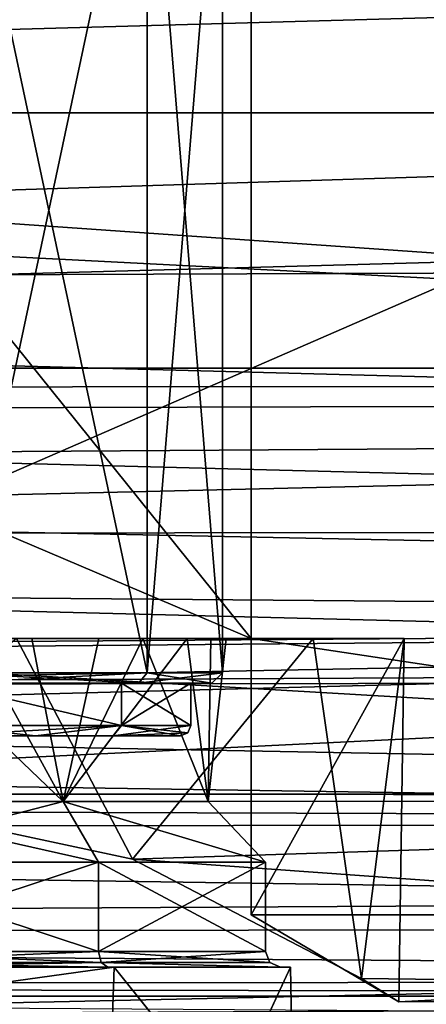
# Model space of a CAD drawing. Header units: millimetres. Extents: x -109 to 171, y -66 to 35.
# Tile 85 of 185: x 4 to 11, y -17 to 2. Entities that reach past the tile are written whole.
import ezdxf

# ---------------------------------------------------------------- set-up
doc = ezdxf.new("R2010")
doc.units = ezdxf.units.MM
doc.header["$LTSCALE"] = 65.185185
for name, color, linetype in [('114', 7, 'CONTINUOUS'), ('115', 7, 'CONTINUOUS'), ('1217', 7, 'CONTINUOUS'), ('1218', 7, 'CONTINUOUS'), ('1219', 7, 'CONTINUOUS'), ('1220', 7, 'CONTINUOUS'), ('1223', 7, 'CONTINUOUS'), ('1224', 7, 'CONTINUOUS'), ('1227', 7, 'CONTINUOUS'), ('1228', 7, 'CONTINUOUS'), ('123', 7, 'CONTINUOUS'), ('1231', 7, 'CONTINUOUS'), ('1232', 7, 'CONTINUOUS'), ('3', 7, 'CONTINUOUS'), ('4', 7, 'CONTINUOUS'), ('52', 7, 'CONTINUOUS'), ('55', 7, 'CONTINUOUS'), ('628', 7, 'CONTINUOUS'), ('629', 7, 'CONTINUOUS'), ('630', 7, 'CONTINUOUS'), ('87', 7, 'CONTINUOUS'), ('88', 7, 'CONTINUOUS'), ('92', 7, 'CONTINUOUS'), ('93', 7, 'CONTINUOUS'), ('94', 7, 'CONTINUOUS')]:
    doc.layers.add(name, color=color, linetype=linetype)

msp = doc.modelspace()

# ---------------------------------------------------------------- linework, layer by layer
at = {"layer": '114', "color": 7, "linetype": 'CONTINUOUS', "true_color": 0xe0f2ff}
for points in [[(5.437, -16.25, 7.483), (0, -16.25, 9.25), (5.318, -16.25, 7.322), (5.437, -16.25, 7.483)], [(0, -16.25, 9.25), (0, -16.25, 9.05), (5.318, -16.25, 7.322), (0, -16.25, 9.25)], [(0, -16.25, -9.25), (5.437, -16.25, -7.483), (0, -16.25, -9.05), (0, -16.25, -9.25)], [(0, -16.25, -9.05), (5.437, -16.25, -7.483), (5.318, -16.25, -7.322), (0, -16.25, -9.05)], [(5.318, -16.25, -7.322), (5.437, -16.25, -7.483), (8.607, -16.25, -2.797), (5.318, -16.25, -7.322)], [(8.607, -16.25, 2.797), (5.437, -16.25, 7.483), (5.318, -16.25, 7.322), (8.607, -16.25, 2.797)], [(5.437, -16.25, -7.483), (8.797, -16.25, -2.858), (8.607, -16.25, -2.797), (5.437, -16.25, -7.483)], [(8.797, -16.25, 2.858), (5.437, -16.25, 7.483), (8.607, -16.25, 2.797), (8.797, -16.25, 2.858)], [(8.797, -16.25, -2.858), (8.797, -16.25, 2.858), (8.607, -16.25, 2.797), (8.797, -16.25, -2.858)], [(8.607, -16.25, -2.797), (8.797, -16.25, -2.858), (8.607, -16.25, 2.797), (8.607, -16.25, -2.797)]]:
    msp.add_3dface(points, dxfattribs=at)
at = {"layer": '115', "color": 7, "linetype": 'CONTINUOUS', "true_color": 0xe0f2ff}
for points in [[(5.143, -14.25, -7.079), (0, -14.25, -8.75), (5.143, -15.95, -7.079), (5.143, -14.25, -7.079)], [(0, -14.25, -8.75), (0, -15.95, -8.75), (5.143, -15.95, -7.079), (0, -14.25, -8.75)], [(0, -14.25, 8.75), (5.143, -14.25, 7.079), (0, -15.95, 8.75), (0, -14.25, 8.75)], [(0, -15.95, 8.75), (5.143, -14.25, 7.079), (5.143, -15.95, 7.079), (0, -15.95, 8.75)], [(5.143, -14.25, 7.079), (8.322, -14.25, 2.704), (5.143, -15.95, 7.079), (5.143, -14.25, 7.079)], [(5.143, -15.95, 7.079), (8.322, -14.25, 2.704), (8.322, -15.95, 2.704), (5.143, -15.95, 7.079)], [(8.322, -14.25, -2.704), (5.143, -14.25, -7.079), (8.322, -15.95, -2.704), (8.322, -14.25, -2.704)], [(8.322, -15.95, -2.704), (5.143, -14.25, -7.079), (5.143, -15.95, -7.079), (8.322, -15.95, -2.704)], [(8.322, -14.25, 2.704), (8.322, -14.25, -2.704), (8.322, -15.95, 2.704), (8.322, -14.25, 2.704)], [(8.322, -15.95, 2.704), (8.322, -14.25, -2.704), (8.322, -15.95, -2.704), (8.322, -15.95, 2.704)]]:
    msp.add_3dface(points, dxfattribs=at)
at = {"layer": '1217', "color": 7, "linetype": 'CONTINUOUS', "true_color": 0xe0f2ff}
for points in [[(6.068, -10.65, 52.092), (2.318, -10.65, 49.367), (6.068, 6.95, 52.092), (6.068, -10.65, 52.092)], [(6.068, 6.95, 52.092), (2.318, -10.65, 49.367), (2.318, 6.95, 49.367), (6.068, 6.95, 52.092)], [(7.5, -10.65, 56.5), (6.068, -10.65, 52.092), (7.5, 6.95, 56.5), (7.5, -10.65, 56.5)], [(7.5, 6.95, 56.5), (6.068, -10.65, 52.092), (6.068, 6.95, 52.092), (7.5, 6.95, 56.5)]]:
    msp.add_3dface(points, dxfattribs=at)
at = {"layer": '1218', "color": 7, "linetype": 'CONTINUOUS', "true_color": 0xe0f2ff}
for points in [[(5.906, -10.85, 60.791), (2.256, -10.85, 63.443), (2.132, -10.85, 63.062), (5.906, -10.85, 60.791)], [(5.582, -10.85, 60.556), (5.906, -10.85, 60.791), (2.132, -10.85, 63.062), (5.582, -10.85, 60.556)], [(2.256, -10.85, 49.557), (5.906, -10.85, 52.209), (2.132, -10.85, 49.938), (2.256, -10.85, 49.557)], [(2.132, -10.85, 49.938), (5.906, -10.85, 52.209), (5.582, -10.85, 52.444), (2.132, -10.85, 49.938)], [(6.9, -10.85, 56.5), (5.906, -10.85, 60.791), (5.582, -10.85, 60.556), (6.9, -10.85, 56.5)], [(5.906, -10.85, 52.209), (7.3, -10.85, 56.5), (5.582, -10.85, 52.444), (5.906, -10.85, 52.209)], [(7.3, -10.85, 56.5), (6.9, -10.85, 56.5), (5.582, -10.85, 52.444), (7.3, -10.85, 56.5)], [(7.3, -10.85, 56.5), (5.906, -10.85, 60.791), (6.9, -10.85, 56.5), (7.3, -10.85, 56.5)]]:
    msp.add_3dface(points, dxfattribs=at)
at = {"layer": '1219', "color": 7, "linetype": 'CONTINUOUS', "true_color": 0xe0f2ff}
for points in [[(2.132, -10.85, 49.938), (5.582, -10.85, 52.444), (5.582, -11.65, 52.444), (2.132, -10.85, 49.938)], [(2.132, -11.65, 49.938), (2.132, -10.85, 49.938), (5.582, -11.65, 52.444), (2.132, -11.65, 49.938)], [(5.582, -10.85, 52.444), (6.9, -10.85, 56.5), (5.582, -11.65, 52.444), (5.582, -10.85, 52.444)], [(5.582, -11.65, 52.444), (6.9, -10.85, 56.5), (6.9, -11.65, 56.5), (5.582, -11.65, 52.444)]]:
    msp.add_3dface(points, dxfattribs=at)
at = {"layer": '1220', "color": 7, "linetype": 'CONTINUOUS', "true_color": 0xe0f2ff}
for points in [[(-3.94, -11.85, 51.081), (5.422, -11.85, 52.564), (-5.422, -11.85, 52.564), (-3.94, -11.85, 51.081)], [(-5.422, -11.85, 52.564), (5.422, -11.85, 52.564), (0, -11.85, 53.75), (-5.422, -11.85, 52.564)], [(-3.94, -11.85, 61.919), (-5.422, -11.85, 60.436), (3.94, -11.85, 61.919), (-3.94, -11.85, 61.919)], [(3.94, -11.85, 61.919), (-5.422, -11.85, 60.436), (5.422, -11.85, 60.436), (3.94, -11.85, 61.919)], [(5.422, -11.85, 60.436), (-5.422, -11.85, 60.436), (0, -11.85, 59.25), (5.422, -11.85, 60.436)], [(3.94, -11.85, 51.081), (5.422, -11.85, 52.564), (-3.94, -11.85, 51.081), (3.94, -11.85, 51.081)], [(-2.071, -11.85, 50.128), (3.94, -11.85, 51.081), (-3.94, -11.85, 51.081), (-2.071, -11.85, 50.128)], [(2.071, -11.85, 62.872), (-3.94, -11.85, 61.919), (3.94, -11.85, 61.919), (2.071, -11.85, 62.872)], [(2.071, -11.85, 50.128), (3.94, -11.85, 51.081), (-2.071, -11.85, 50.128), (2.071, -11.85, 50.128)], [(5.422, -11.85, 52.564), (6.7, -11.85, 56.5), (0, -11.85, 53.75), (5.422, -11.85, 52.564)], [(0, -11.85, 53.75), (6.7, -11.85, 56.5), (1.945, -11.85, 54.556), (0, -11.85, 53.75)], [(1.945, -11.85, 58.444), (5.422, -11.85, 60.436), (0, -11.85, 59.25), (1.945, -11.85, 58.444)], [(1.945, -11.85, 54.556), (6.7, -11.85, 56.5), (2.75, -11.85, 56.5), (1.945, -11.85, 54.556)], [(2.75, -11.85, 56.5), (5.422, -11.85, 60.436), (1.945, -11.85, 58.444), (2.75, -11.85, 56.5)], [(6.7, -11.85, 56.5), (5.422, -11.85, 60.436), (2.75, -11.85, 56.5), (6.7, -11.85, 56.5)]]:
    msp.add_3dface(points, dxfattribs=at)
at = {"layer": '1223', "color": 7, "linetype": 'CONTINUOUS', "true_color": 0xe0f2ff}
for points in [[(2.318, -10.65, 63.633), (6.068, -10.65, 60.908), (2.318, 6.95, 63.633), (2.318, -10.65, 63.633)], [(2.318, 6.95, 63.633), (6.068, -10.65, 60.908), (6.068, 6.95, 60.908), (2.318, 6.95, 63.633)], [(7.5, -10.65, 56.5), (7.5, 6.95, 56.5), (6.068, 6.95, 60.908), (7.5, -10.65, 56.5)], [(6.068, -10.65, 60.908), (7.5, -10.65, 56.5), (6.068, 6.95, 60.908), (6.068, -10.65, 60.908)]]:
    msp.add_3dface(points, dxfattribs=at)
at = {"layer": '1224', "color": 7, "linetype": 'CONTINUOUS', "true_color": 0xe0f2ff}
for points in [[(5.582, -10.85, 60.556), (2.132, -10.85, 63.062), (5.582, -11.65, 60.556), (5.582, -10.85, 60.556)], [(5.582, -11.65, 60.556), (2.132, -10.85, 63.062), (2.132, -11.65, 63.062), (5.582, -11.65, 60.556)], [(6.9, -10.85, 56.5), (5.582, -10.85, 60.556), (6.9, -11.65, 56.5), (6.9, -10.85, 56.5)], [(6.9, -11.65, 56.5), (5.582, -10.85, 60.556), (5.582, -11.65, 60.556), (6.9, -11.65, 56.5)]]:
    msp.add_3dface(points, dxfattribs=at)
at = {"layer": '1227', "color": 7, "linetype": 'CONTINUOUS', "true_color": 0xe0f2ff}
for points in [[(2.132, -11.65, 49.938), (5.582, -11.65, 52.444), (2.071, -11.85, 50.128), (2.132, -11.65, 49.938)], [(5.582, -11.65, 52.444), (3.94, -11.85, 51.081), (2.071, -11.85, 50.128), (5.582, -11.65, 52.444)], [(5.582, -11.65, 52.444), (5.422, -11.85, 52.564), (3.94, -11.85, 51.081), (5.582, -11.65, 52.444)], [(5.582, -11.65, 52.444), (6.9, -11.65, 56.5), (5.422, -11.85, 52.564), (5.582, -11.65, 52.444)], [(5.422, -11.85, 52.564), (6.9, -11.65, 56.5), (6.841, -11.791, 56.5), (5.422, -11.85, 52.564)], [(6.7, -11.85, 56.5), (5.422, -11.85, 52.564), (6.841, -11.791, 56.5), (6.7, -11.85, 56.5)]]:
    msp.add_3dface(points, dxfattribs=at)
at = {"layer": '1228', "color": 7, "linetype": 'CONTINUOUS', "true_color": 0xe0f2ff}
for points in [[(2.071, -11.85, 62.872), (3.94, -11.85, 61.919), (2.132, -11.65, 63.062), (2.071, -11.85, 62.872)], [(3.94, -11.85, 61.919), (5.582, -11.65, 60.556), (2.132, -11.65, 63.062), (3.94, -11.85, 61.919)], [(3.94, -11.85, 61.919), (5.422, -11.85, 60.436), (5.582, -11.65, 60.556), (3.94, -11.85, 61.919)], [(5.422, -11.85, 60.436), (6.7, -11.85, 56.5), (5.582, -11.65, 60.556), (5.422, -11.85, 60.436)], [(6.9, -11.65, 56.5), (5.582, -11.65, 60.556), (6.841, -11.791, 56.5), (6.9, -11.65, 56.5)], [(5.582, -11.65, 60.556), (6.7, -11.85, 56.5), (6.841, -11.791, 56.5), (5.582, -11.65, 60.556)]]:
    msp.add_3dface(points, dxfattribs=at)
at = {"layer": '123', "color": 7, "linetype": 'CONTINUOUS', "true_color": 0xe0f2ff}
for points in [[(5.143, -15.95, -7.079), (0, -15.95, -8.75), (5.195, -16.162, -7.15), (5.143, -15.95, -7.079)], [(0, -15.95, -8.75), (0, -16.162, -8.838), (5.195, -16.162, -7.15), (0, -15.95, -8.75)], [(0, -15.95, 8.75), (5.143, -15.95, 7.079), (0, -16.162, 8.838), (0, -15.95, 8.75)], [(0, -16.162, 8.838), (5.143, -15.95, 7.079), (5.195, -16.162, 7.15), (0, -16.162, 8.838)], [(5.143, -15.95, 7.079), (8.322, -15.95, 2.704), (5.195, -16.162, 7.15), (5.143, -15.95, 7.079)], [(8.322, -15.95, -2.704), (5.143, -15.95, -7.079), (8.405, -16.162, -2.731), (8.322, -15.95, -2.704)], [(5.143, -15.95, -7.079), (5.195, -16.162, -7.15), (8.405, -16.162, -2.731), (5.143, -15.95, -7.079)], [(8.322, -15.95, 2.704), (8.405, -16.162, 2.731), (5.195, -16.162, 7.15), (8.322, -15.95, 2.704)], [(8.322, -15.95, 2.704), (8.322, -15.95, -2.704), (8.405, -16.162, 2.731), (8.322, -15.95, 2.704)], [(8.322, -15.95, -2.704), (8.405, -16.162, -2.731), (8.405, -16.162, 2.731), (8.322, -15.95, -2.704)], [(5.318, -16.25, 7.322), (0, -16.25, 9.05), (5.195, -16.162, 7.15), (5.318, -16.25, 7.322)], [(0, -16.25, 9.05), (0, -16.162, 8.838), (5.195, -16.162, 7.15), (0, -16.25, 9.05)], [(0, -16.25, -9.05), (5.318, -16.25, -7.322), (0, -16.162, -8.838), (0, -16.25, -9.05)], [(0, -16.162, -8.838), (5.318, -16.25, -7.322), (5.195, -16.162, -7.15), (0, -16.162, -8.838)], [(5.318, -16.25, -7.322), (8.607, -16.25, -2.797), (5.195, -16.162, -7.15), (5.318, -16.25, -7.322)], [(5.195, -16.162, -7.15), (8.607, -16.25, -2.797), (8.405, -16.162, -2.731), (5.195, -16.162, -7.15)], [(8.607, -16.25, 2.797), (5.318, -16.25, 7.322), (5.195, -16.162, 7.15), (8.607, -16.25, 2.797)], [(8.405, -16.162, 2.731), (8.607, -16.25, 2.797), (5.195, -16.162, 7.15), (8.405, -16.162, 2.731)], [(8.607, -16.25, -2.797), (8.607, -16.25, 2.797), (8.405, -16.162, -2.731), (8.607, -16.25, -2.797)], [(8.405, -16.162, -2.731), (8.607, -16.25, 2.797), (8.405, -16.162, 2.731), (8.405, -16.162, -2.731)]]:
    msp.add_3dface(points, dxfattribs=at)
at = {"layer": '1231', "color": 7, "linetype": 'CONTINUOUS', "true_color": 0xe0f2ff}
for points in [[(2.256, -10.85, 63.443), (5.906, -10.85, 60.791), (2.318, -10.65, 63.633), (2.256, -10.85, 63.443)], [(5.906, -10.85, 60.791), (6.068, -10.65, 60.908), (2.318, -10.65, 63.633), (5.906, -10.85, 60.791)], [(5.906, -10.85, 60.791), (7.3, -10.85, 56.5), (6.068, -10.65, 60.908), (5.906, -10.85, 60.791)], [(7.3, -10.85, 56.5), (7.5, -10.65, 56.5), (6.068, -10.65, 60.908), (7.3, -10.85, 56.5)]]:
    msp.add_3dface(points, dxfattribs=at)
at = {"layer": '1232', "color": 7, "linetype": 'CONTINUOUS', "true_color": 0xe0f2ff}
for points in [[(2.318, -10.65, 49.367), (6.068, -10.65, 52.092), (2.256, -10.85, 49.557), (2.318, -10.65, 49.367)], [(6.068, -10.65, 52.092), (5.906, -10.85, 52.209), (2.256, -10.85, 49.557), (6.068, -10.65, 52.092)], [(6.068, -10.65, 52.092), (7.5, -10.65, 56.5), (5.906, -10.85, 52.209), (6.068, -10.65, 52.092)], [(7.5, -10.65, 56.5), (7.3, -10.85, 56.5), (5.906, -10.85, 52.209), (7.5, -10.65, 56.5)]]:
    msp.add_3dface(points, dxfattribs=at)
at = {"layer": '3', "color": 7, "linetype": 'CONTINUOUS', "true_color": 0xe0f2ff}
for points in [[(-99, 0, 20.5), (115, 5.306, 19.801), (-99, 5.882, 19.638), (-99, 0, 20.5)], [(115, 0, 20.5), (115, 5.306, 19.801), (-99, 0, 20.5), (115, 0, 20.5)], [(-50, 0, -20.5), (-51.25, 5.246, -19.817), (50, 0, -20.5), (-50, 0, -20.5)], [(50, 0, -20.5), (-51.25, 5.246, -19.817), (51.218, 5.181, -19.835), (50, 0, -20.5)]]:
    msp.add_3dface(points, dxfattribs=at)
at = {"layer": '4', "color": 7, "linetype": 'CONTINUOUS', "true_color": 0xe0f2ff}
for points in [[(115, -5.306, 19.801), (115, 0, 20.5), (-99, -5.882, 19.638), (115, -5.306, 19.801)], [(115, 0, 20.5), (-99, 0, 20.5), (-99, -5.882, 19.638), (115, 0, 20.5)], [(-50, 0, -20.5), (51.218, -5.181, -19.835), (-51.25, -5.246, -19.817), (-50, 0, -20.5)], [(-50, 0, -20.5), (50, 0, -20.5), (51.218, -5.181, -19.835), (-50, 0, -20.5)], [(51.218, -5.181, -19.835), (52.971, -7.944, -18.898), (-51.25, -5.246, -19.817), (51.218, -5.181, -19.835)], [(115, -10.25, 17.753), (115, -5.306, 19.801), (-99, -5.882, 19.638), (115, -10.25, 17.753)], [(-51.25, -5.246, -19.817), (52.971, -7.944, -18.898), (-53.053, -8.047, -18.855), (-51.25, -5.246, -19.817)], [(-99, -11.269, 17.125), (115, -10.25, 17.753), (-99, -5.882, 19.638), (-99, -11.269, 17.125)], [(-53.053, -8.047, -18.855), (55.843, -10.796, -17.427), (-56.016, -10.933, -17.341), (-53.053, -8.047, -18.855)], [(52.971, -7.944, -18.898), (55.843, -10.796, -17.427), (-53.053, -8.047, -18.855), (52.971, -7.944, -18.898)], [(115, -14.496, 14.496), (115, -10.25, 17.753), (-99, -11.269, 17.125), (115, -14.496, 14.496)], [(55.843, -10.796, -17.427), (59.342, -13.099, -15.769), (-56.016, -10.933, -17.341), (55.843, -10.796, -17.427)], [(-56.016, -10.933, -17.341), (59.342, -13.099, -15.769), (-59.331, -13.093, -15.774), (-56.016, -10.933, -17.341)], [(-99, -15.708, 13.172), (115, -14.496, 14.496), (-99, -11.269, 17.125), (-99, -15.708, 13.172)], [(-59.331, -13.093, -15.774), (60.089, -13.488, -15.438), (-60.389, -13.635, -15.308), (-59.331, -13.093, -15.774)], [(59.342, -13.099, -15.769), (60.089, -13.488, -15.438), (-59.331, -13.093, -15.774), (59.342, -13.099, -15.769)], [(-60.389, -13.635, -15.308), (65.339, -15.498, -13.419), (-65.727, -15.605, -13.294), (-60.389, -13.635, -15.308)], [(60.089, -13.488, -15.438), (65.339, -15.498, -13.419), (-60.389, -13.635, -15.308), (60.089, -13.488, -15.438)], [(115, -14.496, 14.496), (-99, -15.708, 13.172), (-0.08, -17, 11.456), (115, -14.496, 14.496)], [(115, -17.753, 10.25), (115, -14.496, 14.496), (-0.08, -17, 11.456), (115, -17.753, 10.25)], [(65.339, -15.498, -13.419), (70.425, -16.52, -12.139), (-65.727, -15.605, -13.294), (65.339, -15.498, -13.419)], [(-65.727, -15.605, -13.294), (70.425, -16.52, -12.139), (-70.831, -16.568, -12.073), (-65.727, -15.605, -13.294)], [(-70.831, -16.568, -12.073), (74.998, -16.803, -11.743), (-75.451, -16.8, -11.747), (-70.831, -16.568, -12.073)], [(70.425, -16.52, -12.139), (74.998, -16.803, -11.743), (-70.831, -16.568, -12.073), (70.425, -16.52, -12.139)], [(-75.451, -16.8, -11.747), (74.998, -16.803, -11.743), (1.968, -17.122, -11.274), (-75.451, -16.8, -11.747)], [(74.998, -16.803, -11.743), (115, -17.753, -10.25), (1.968, -17.122, -11.274), (74.998, -16.803, -11.743)]]:
    msp.add_3dface(points, dxfattribs=at)
at = {"layer": '52', "color": 7, "linetype": 'CONTINUOUS', "true_color": 0xe0f2ff}
for points in [[(49, 12.961, -11), (49, -12.961, -11), (-10.57, -12.961, -11), (49, 12.961, -11)], [(-7.385, 12.961, -11), (49, 12.961, -11), (-10.57, -12.961, -11), (-7.385, 12.961, -11)]]:
    msp.add_3dface(points, dxfattribs=at)
at = {"layer": '55', "color": 7, "linetype": 'CONTINUOUS', "true_color": 0xe0f2ff}
for points in [[(8.047, 10, -7.5), (43, -15.256, -7.5), (8.047, 15.256, -7.5), (8.047, 10, -7.5)], [(8.047, 15.256, -7.5), (43, -15.256, -7.5), (40, -5.831, -7.5), (8.047, 15.256, -7.5)], [(40, 5.831, -7.5), (8.047, 15.256, -7.5), (40, -5.831, -7.5), (40, 5.831, -7.5)], [(1.229, -7.1, -7.5), (8.047, -10, -7.5), (-8.047, 10, -7.5), (1.229, -7.1, -7.5)], [(-8.047, 10, -7.5), (8.047, -10, -7.5), (8.047, 10, -7.5), (-8.047, 10, -7.5)], [(8.047, -10, -7.5), (43, -15.256, -7.5), (8.047, 10, -7.5), (8.047, -10, -7.5)], [(1.229, -10, -7.5), (8.047, -10, -7.5), (1.229, -7.1, -7.5), (1.229, -10, -7.5)], [(43, -15.256, -7.5), (8.047, -10, -7.5), (8.047, -15.256, -7.5), (43, -15.256, -7.5)]]:
    msp.add_3dface(points, dxfattribs=at)
at = {"layer": '628', "color": 7, "linetype": 'CONTINUOUS', "true_color": 0x45454a}
for points in [[(-53.5, 0, -17), (50.55, 2.907, -16.75), (-54.478, 4.036, -16.514), (-53.5, 0, -17)], [(50, 0, -17), (50.55, 2.907, -16.75), (-53.5, 0, -17), (50, 0, -17)]]:
    msp.add_3dface(points, dxfattribs=at)
at = {"layer": '629', "color": 7, "linetype": 'CONTINUOUS', "true_color": 0x45454a}
for points in [[(-96.5, -4.856, 16.292), (-96.5, 4.856, 16.292), (43, -4.856, 16.292), (-96.5, -4.856, 16.292)], [(-96.5, 4.856, 16.292), (43, 4.856, 16.292), (43, -4.856, 16.292), (-96.5, 4.856, 16.292)], [(-96.5, -4.856, 16.292), (43, -4.856, 16.292), (43, -12.983, 10.975), (-96.5, -4.856, 16.292)], [(-96.5, -4.856, 16.292), (43, -12.983, 10.975), (0, -12.961, 11), (-96.5, -4.856, 16.292)], [(43, -12.983, 10.975), (5.791, -14.196, 9.352), (0, -12.961, 11), (43, -12.983, 10.975)], [(43, -12.983, 10.975), (43, -16.873, 2.076), (5.791, -14.196, 9.352), (43, -12.983, 10.975)], [(43, -16.873, 2.076), (10.151, -16.463, 4.239), (5.791, -14.196, 9.352), (43, -16.873, 2.076)], [(43, -15.256, -7.5), (8.047, -15.256, -7.5), (10.861, -16.91, -1.746), (43, -15.256, -7.5)], [(43, -16.873, 2.076), (43, -15.256, -7.5), (10.861, -16.91, -1.746), (43, -16.873, 2.076)], [(43, -16.873, 2.076), (10.861, -16.91, -1.746), (10.151, -16.463, 4.239), (43, -16.873, 2.076)]]:
    msp.add_3dface(points, dxfattribs=at)
at = {"layer": '630', "color": 7, "linetype": 'CONTINUOUS', "true_color": 0x45454a}
for points in [[(50.55, -2.908, -16.749), (50, 0, -17), (-54.143, -3.286, -16.679), (50.55, -2.908, -16.749)], [(50, 0, -17), (-53.5, 0, -17), (-54.143, -3.286, -16.679), (50, 0, -17)], [(52.531, -6.109, -15.864), (50.55, -2.908, -16.749), (-54.143, -3.286, -16.679), (52.531, -6.109, -15.864)], [(52.531, -6.109, -15.864), (-54.143, -3.286, -16.679), (-56.45, -6.844, -15.562), (52.531, -6.109, -15.864)], [(57, -9.67, -13.982), (52.531, -6.109, -15.864), (-58.554, -8.719, -14.594), (57, -9.67, -13.982)], [(52.531, -6.109, -15.864), (-56.45, -6.844, -15.562), (-58.554, -8.719, -14.594), (52.531, -6.109, -15.864)], [(57, -9.67, -13.982), (-58.554, -8.719, -14.594), (-61.48, -10.526, -13.349), (57, -9.67, -13.982)], [(-68.801, -12.961, -11), (57, -9.67, -13.982), (-65.115, -12.021, -12.02), (-68.801, -12.961, -11)], [(57, -9.67, -13.982), (-68.801, -12.961, -11), (-10.57, -12.961, -11), (57, -9.67, -13.982)], [(57, -9.67, -13.982), (-61.888, -10.728, -13.187), (-65.115, -12.021, -12.02), (57, -9.67, -13.982)], [(-61.888, -10.728, -13.187), (57, -9.67, -13.982), (-61.48, -10.526, -13.349), (-61.888, -10.728, -13.187)], [(49, -12.961, -11), (57, -9.67, -13.982), (-10.57, -12.961, -11), (49, -12.961, -11)]]:
    msp.add_3dface(points, dxfattribs=at)
at = {"layer": '87', "color": 7, "linetype": 'CONTINUOUS', "true_color": 0xe0f2ff}
for points in [[(8.047, -10, -7.5), (1.229, -10, -7.5), (3.873, -10, -6.539), (8.047, -10, -7.5)], [(5.151, -10, 5.588), (2.765, -10, 7.079), (3.581, -10, 10.401), (5.151, -10, 5.588)], [(9.225, -10, 5.992), (5.151, -10, 5.588), (3.581, -10, 10.401), (9.225, -10, 5.992)], [(5.987, -10, -4.681), (8.047, -10, -7.5), (3.873, -10, -6.539), (5.987, -10, -4.681)], [(6.831, -10, 3.33), (5.151, -10, 5.588), (9.225, -10, 5.992), (6.831, -10, 3.33)], [(7.28, -10, -2.182), (8.047, -10, -7.5), (5.987, -10, -4.681), (7.28, -10, -2.182)], [(7.575, -10, 0.616), (6.831, -10, 3.33), (9.225, -10, 5.992), (7.575, -10, 0.616)], [(7.575, -10, 0.616), (8.047, -10, -7.5), (7.28, -10, -2.182), (7.575, -10, 0.616)], [(8.047, -10, -7.5), (7.575, -10, 0.616), (9.225, -10, 5.992), (8.047, -10, -7.5)], [(10.958, -10, -0.957), (8.047, -10, -7.5), (9.225, -10, 5.992), (10.958, -10, -0.957)]]:
    msp.add_3dface(points, dxfattribs=at)
at = {"layer": '88', "color": 7, "linetype": 'CONTINUOUS', "true_color": 0xe0f2ff}
for points in [[(5.791, -14.196, 9.352), (3.581, -10, 10.401), (0, -12.961, 11), (5.791, -14.196, 9.352)], [(9.225, -10, 5.992), (3.581, -10, 10.401), (5.791, -14.196, 9.352), (9.225, -10, 5.992)], [(10.151, -16.463, 4.239), (9.225, -10, 5.992), (5.791, -14.196, 9.352), (10.151, -16.463, 4.239)], [(8.047, -15.256, -7.5), (8.047, -10, -7.5), (10.958, -10, -0.957), (8.047, -15.256, -7.5)], [(8.047, -15.256, -7.5), (10.958, -10, -0.957), (10.861, -16.91, -1.746), (8.047, -15.256, -7.5)], [(10.958, -10, -0.957), (9.225, -10, 5.992), (10.151, -16.463, 4.239), (10.958, -10, -0.957)], [(10.861, -16.91, -1.746), (10.958, -10, -0.957), (10.151, -16.463, 4.239), (10.861, -16.91, -1.746)]]:
    msp.add_3dface(points, dxfattribs=at)
at = {"layer": '92', "color": 7, "linetype": 'CONTINUOUS', "true_color": 0xe0f2ff}
for points in [[(1.229, -10, -7.5), (0, -13.1, -7.6), (4.467, -13.1, -6.148), (1.229, -10, -7.5)], [(0, -13.1, 7.6), (2.765, -10, 7.079), (4.467, -13.1, 6.148), (0, -13.1, 7.6)], [(3.873, -10, -6.539), (1.229, -10, -7.5), (4.467, -13.1, -6.148), (3.873, -10, -6.539)], [(2.765, -10, 7.079), (5.151, -10, 5.588), (4.467, -13.1, 6.148), (2.765, -10, 7.079)], [(5.987, -10, -4.681), (3.873, -10, -6.539), (4.467, -13.1, -6.148), (5.987, -10, -4.681)], [(5.151, -10, 5.588), (6.831, -10, 3.33), (4.467, -13.1, 6.148), (5.151, -10, 5.588)], [(4.467, -13.1, 6.148), (6.831, -10, 3.33), (7.228, -13.1, 2.349), (4.467, -13.1, 6.148)], [(7.228, -13.1, -2.349), (5.987, -10, -4.681), (4.467, -13.1, -6.148), (7.228, -13.1, -2.349)], [(7.28, -10, -2.182), (5.987, -10, -4.681), (7.228, -13.1, -2.349), (7.28, -10, -2.182)], [(6.831, -10, 3.33), (7.575, -10, 0.616), (7.228, -13.1, 2.349), (6.831, -10, 3.33)], [(7.575, -10, 0.616), (7.28, -10, -2.182), (7.228, -13.1, 2.349), (7.575, -10, 0.616)], [(7.228, -13.1, 2.349), (7.28, -10, -2.182), (7.228, -13.1, -2.349), (7.228, -13.1, 2.349)]]:
    msp.add_3dface(points, dxfattribs=at)
at = {"layer": '93', "color": 7, "linetype": 'CONTINUOUS', "true_color": 0xe0f2ff}
for points in [[(0, -13.1, -7.6), (0, -14.25, -8.75), (5.143, -14.25, -7.079), (0, -13.1, -7.6)], [(4.467, -13.1, -6.148), (0, -13.1, -7.6), (5.143, -14.25, -7.079), (4.467, -13.1, -6.148)], [(0, -14.25, 8.75), (0, -13.1, 7.6), (4.467, -13.1, 6.148), (0, -14.25, 8.75)], [(0, -14.25, 8.75), (4.467, -13.1, 6.148), (5.143, -14.25, 7.079), (0, -14.25, 8.75)], [(4.467, -13.1, 6.148), (7.228, -13.1, 2.349), (8.322, -14.25, 2.704), (4.467, -13.1, 6.148)], [(5.143, -14.25, 7.079), (4.467, -13.1, 6.148), (8.322, -14.25, 2.704), (5.143, -14.25, 7.079)], [(7.228, -13.1, -2.349), (4.467, -13.1, -6.148), (8.322, -14.25, -2.704), (7.228, -13.1, -2.349)], [(8.322, -14.25, -2.704), (4.467, -13.1, -6.148), (5.143, -14.25, -7.079), (8.322, -14.25, -2.704)], [(7.228, -13.1, 2.349), (7.228, -13.1, -2.349), (8.322, -14.25, 2.704), (7.228, -13.1, 2.349)], [(8.322, -14.25, 2.704), (7.228, -13.1, -2.349), (8.322, -14.25, -2.704), (8.322, -14.25, 2.704)]]:
    msp.add_3dface(points, dxfattribs=at)
at = {"layer": '94', "color": 7, "linetype": 'CONTINUOUS', "true_color": 0xe0f2ff}
for points in [[(0, -17, 9.25), (0, -16.25, 9.25), (5.437, -16.25, 7.483), (0, -17, 9.25)], [(0, -16.25, -9.25), (0, -17, -9.25), (5.383, -17.933, -7.522), (0, -16.25, -9.25)], [(0, -16.25, -9.25), (5.383, -17.933, -7.522), (5.437, -16.25, -7.483), (0, -16.25, -9.25)], [(5.383, -17.933, 7.522), (0, -17, 9.25), (5.437, -16.25, 7.483), (5.383, -17.933, 7.522)], [(7.565, -18.902, 5.322), (5.383, -17.933, 7.522), (5.437, -16.25, 7.483), (7.565, -18.902, 5.322)], [(5.383, -17.933, -7.522), (7.565, -18.901, -5.323), (5.437, -16.25, -7.483), (5.383, -17.933, -7.522)], [(8.797, -16.25, 2.858), (7.565, -18.902, 5.322), (5.437, -16.25, 7.483), (8.797, -16.25, 2.858)], [(5.437, -16.25, -7.483), (7.565, -18.901, -5.323), (8.797, -16.25, -2.858), (5.437, -16.25, -7.483)], [(8.858, -19.676, 2.664), (7.565, -18.902, 5.322), (8.797, -16.25, 2.858), (8.858, -19.676, 2.664)], [(7.565, -18.901, -5.323), (8.859, -19.676, -2.661), (8.797, -16.25, -2.858), (7.565, -18.901, -5.323)], [(8.859, -19.676, -2.661), (8.858, -19.676, 2.664), (8.797, -16.25, -2.858), (8.859, -19.676, -2.661)], [(8.797, -16.25, -2.858), (8.858, -19.676, 2.664), (8.797, -16.25, 2.858), (8.797, -16.25, -2.858)]]:
    msp.add_3dface(points, dxfattribs=at)

doc.saveas('drawing.dxf')
